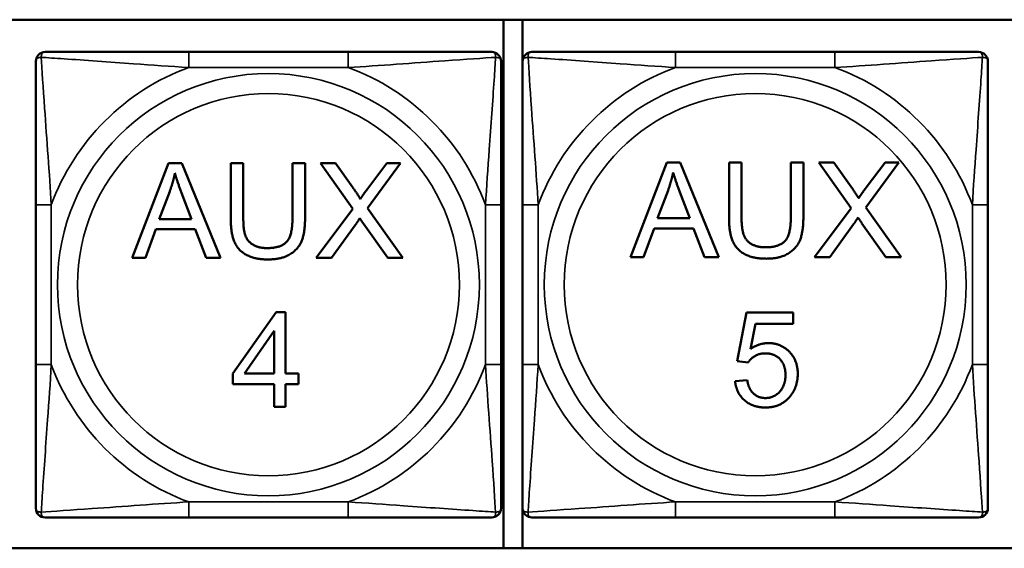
# Model space of a CAD drawing. Header units: inches. Extents: x -32 to 29.2, y -14.4 to 22.6.
# Tile 136 of 256: x -17.039 to -15.79, y -0.123 to 0.548. Entities that reach past the tile are written whole.
import ezdxf

# ---------------------------------------------------------------- set-up
doc = ezdxf.new("R2010")
doc.units = ezdxf.units.IN
doc.header["$MEASUREMENT"] = 0
doc.layers.add('Visible (ANSI)', color=7, linetype='Continuous', lineweight=50)
doc.layers.add('Visible Narrow (ANSI)', color=7, linetype='Continuous', lineweight=35)

msp = doc.modelspace()

# ---------------------------------------------------------------- linework, layer by layer
at = {"layer": 'Visible (ANSI)'}
for p, q in [((-18.9578, 0.5475), (-13.8724, 0.5475)), ((-16.4254, 0.5475), (-16.4254, -0.123)), ((-16.4011, -0.123), (-16.4011, 0.5475)), ((-16.6225, 0.5066), (-16.8248, 0.5066)), ((-16.0046, 0.5066), (-16.2069, 0.5066)), ((-16.8968, 0.2454), (-16.8507, 0.3654)), ((-16.8507, 0.3654), (-16.8335, 0.3654)), ((-16.8335, 0.3654), (-16.7845, 0.2454)), ((-16.7716, 0.2961), (-16.7716, 0.3654)), ((-16.7716, 0.3654), (-16.7556, 0.3654)), ((-16.7556, 0.3654), (-16.7556, 0.2962)), ((-16.6931, 0.2962), (-16.6931, 0.3654)), ((-16.6931, 0.3654), (-16.6772, 0.3654)), ((-16.6772, 0.3654), (-16.6772, 0.2961)), ((-16.6165, 0.3076), (-16.6574, 0.3654)), ((-16.6574, 0.3654), (-16.6386, 0.3654)), ((-16.6386, 0.3654), (-16.6166, 0.3347)), ((-16.5562, 0.3654), (-16.5978, 0.3084)), ((-16.5974, 0.3335), (-16.5734, 0.3654)), ((-16.5734, 0.3654), (-16.5562, 0.3654)), ((-16.2642, 0.2464), (-16.2181, 0.3664)), ((-16.2181, 0.3664), (-16.2009, 0.3664)), ((-16.2009, 0.3664), (-16.1519, 0.2464)), ((-16.139, 0.2971), (-16.139, 0.3664)), ((-16.139, 0.3664), (-16.1231, 0.3664)), ((-16.1231, 0.3664), (-16.1231, 0.2972)), ((-16.0605, 0.2972), (-16.0605, 0.3664)), ((-16.0605, 0.3664), (-16.0446, 0.3664)), ((-16.0446, 0.3664), (-16.0446, 0.2971)), ((-15.984, 0.3086), (-16.0249, 0.3664)), ((-16.0249, 0.3664), (-16.006, 0.3664)), ((-16.006, 0.3664), (-15.9841, 0.3357)), ((-15.9236, 0.3664), (-15.9652, 0.3094)), ((-15.9649, 0.3345), (-15.9409, 0.3664)), ((-15.9409, 0.3664), (-15.9236, 0.3664)), ((-16.8622, 0.2946), (-16.8489, 0.3298)), ((-16.834, 0.3279), (-16.8214, 0.2946)), ((-16.2296, 0.2956), (-16.2164, 0.3309)), ((-16.2015, 0.3289), (-16.1889, 0.2956)), ((-17.019, 0.3125), (-17.019, 0.1102)), ((-16.4284, 0.1102), (-16.4284, 0.3125)), ((-16.401, 0.3125), (-16.401, 0.1102)), ((-15.8104, 0.1102), (-15.8104, 0.3125)), ((-16.6629, 0.2454), (-16.6165, 0.3076)), ((-16.5978, 0.3084), (-16.5529, 0.2454)), ((-16.0303, 0.2464), (-15.984, 0.3086)), ((-15.9652, 0.3094), (-15.9203, 0.2464)), ((-16.8214, 0.2946), (-16.8622, 0.2946)), ((-16.5723, 0.2454), (-16.6027, 0.2882)), ((-16.1889, 0.2956), (-16.2296, 0.2956)), ((-15.9809, 0.288), (-16.0112, 0.2464)), ((-15.9398, 0.2464), (-15.9702, 0.2892)), ((-16.8668, 0.2817), (-16.8799, 0.2454)), ((-16.8165, 0.2817), (-16.8668, 0.2817)), ((-16.8026, 0.2454), (-16.8165, 0.2817)), ((-16.6134, 0.287), (-16.6438, 0.2454)), ((-16.2342, 0.2827), (-16.2474, 0.2464)), ((-16.1839, 0.2827), (-16.2342, 0.2827)), ((-16.17, 0.2464), (-16.1839, 0.2827)), ((-16.8799, 0.2454), (-16.8968, 0.2454)), ((-16.7845, 0.2454), (-16.8026, 0.2454)), ((-16.6438, 0.2454), (-16.6629, 0.2454)), ((-16.5529, 0.2454), (-16.5723, 0.2454)), ((-16.2474, 0.2464), (-16.2642, 0.2464)), ((-16.1519, 0.2464), (-16.17, 0.2464)), ((-16.0112, 0.2464), (-16.0303, 0.2464)), ((-15.9203, 0.2464), (-15.9398, 0.2464)), ((-16.7687, 0.0988), (-16.714, 0.1766)), ((-16.714, 0.1766), (-16.7019, 0.1766)), ((-16.7019, 0.1766), (-16.7019, 0.0988)), ((-16.1286, 0.1144), (-16.117, 0.176)), ((-16.117, 0.176), (-16.0574, 0.176)), ((-16.0574, 0.176), (-16.0574, 0.1619)), ((-16.7542, 0.0988), (-16.7166, 0.153)), ((-16.7166, 0.153), (-16.7166, 0.0988)), ((-16.1052, 0.1619), (-16.1117, 0.1298)), ((-16.0574, 0.1619), (-16.1052, 0.1619)), ((-16.1148, 0.1126), (-16.1286, 0.1144)), ((-16.7687, 0.0853), (-16.7687, 0.0988)), ((-16.7166, 0.0988), (-16.7542, 0.0988)), ((-16.7019, 0.0988), (-16.6857, 0.0988)), ((-16.6857, 0.0988), (-16.6857, 0.0853)), ((-16.1313, 0.089), (-16.1158, 0.0903)), ((-16.7166, 0.0853), (-16.7687, 0.0853)), ((-16.7166, 0.0566), (-16.7166, 0.0853)), ((-16.6857, 0.0853), (-16.7019, 0.0853)), ((-16.7019, 0.0853), (-16.7019, 0.0566)), ((-16.7019, 0.0566), (-16.7166, 0.0566)), ((-16.8248, -0.0839), (-16.6225, -0.0839)), ((-16.2069, -0.0839), (-16.0046, -0.0839)), ((-13.8724, -0.123), (-18.9578, -0.123))]:
    msp.add_line(p, q, dxfattribs=at)
for centre, start, end in [((-17.0071, 0.4948), 90, 180), ((-16.4402, 0.4948), 0, 90), ((-16.3892, 0.4948), 90, 180), ((-15.8222, 0.4948), 0, 90), ((-17.0071, -0.0721), 180, 270), ((-16.4402, -0.0721), 270, 0), ((-16.3892, -0.0721), 180, 270), ((-15.8222, -0.0721), 270, 0)]:
    msp.add_arc(centre, 0.0118, start, end, dxfattribs=at)
for points, knots in [([(-16.8248, 0.5066), (-16.8485, 0.5066), (-16.8725, 0.5066), (-16.8958, 0.5066), (-16.9265, 0.5066), (-16.9574, 0.5066), (-16.9806, 0.5066), (-16.9927, 0.5066), (-17.0023, 0.5066), (-17.0071, 0.5066)], [0.2569537, 0.2569537, 0.2569537, 0.2569537, 0.4371919, 0.4371919, 0.4371919, 0.6739428, 0.6739428, 0.6739428, 0.7963818, 0.7963818, 0.7963818, 0.7963818]), ([(-16.4402, 0.5066), (-16.4459, 0.5066), (-16.4584, 0.5066), (-16.4737, 0.5066), (-16.4971, 0.5066), (-16.5262, 0.5066), (-16.5553, 0.5066), (-16.5775, 0.5066), (-16.6001, 0.5066), (-16.6225, 0.5066)], [-0.7968224, -0.7968224, -0.7968224, -0.7968224, -0.6514613, -0.6514613, -0.6514613, -0.427691, -0.427691, -0.427691, -0.2569517, -0.2569517, -0.2569517, -0.2569517]), ([(-16.2069, 0.5066), (-16.2305, 0.5066), (-16.2545, 0.5066), (-16.2779, 0.5066), (-16.3086, 0.5066), (-16.3394, 0.5066), (-16.3627, 0.5066), (-16.3747, 0.5066), (-16.3843, 0.5066), (-16.3892, 0.5066)], [0.2569537, 0.2569537, 0.2569537, 0.2569537, 0.4371919, 0.4371919, 0.4371919, 0.6739428, 0.6739428, 0.6739428, 0.7963818, 0.7963818, 0.7963818, 0.7963818]), ([(-15.8222, 0.5066), (-15.828, 0.5066), (-15.8405, 0.5066), (-15.8557, 0.5066), (-15.8791, 0.5066), (-15.9082, 0.5066), (-15.9373, 0.5066), (-15.9595, 0.5066), (-15.9821, 0.5066), (-16.0046, 0.5066)], [-0.7968224, -0.7968224, -0.7968224, -0.7968224, -0.6514613, -0.6514613, -0.6514613, -0.427691, -0.427691, -0.427691, -0.2569517, -0.2569517, -0.2569517, -0.2569517]), ([(-17.019, 0.4948), (-17.019, 0.4891), (-17.019, 0.4766), (-17.019, 0.4614), (-17.019, 0.438), (-17.019, 0.4088), (-17.019, 0.3798), (-17.019, 0.3576), (-17.019, 0.3349), (-17.019, 0.3125)], [-0.7968224, -0.7968224, -0.7968224, -0.7968224, -0.6514613, -0.6514613, -0.6514613, -0.427691, -0.427691, -0.427691, -0.2569517, -0.2569517, -0.2569517, -0.2569517]), ([(-16.4284, 0.3125), (-16.4284, 0.3362), (-16.4284, 0.3602), (-16.4284, 0.3835), (-16.4284, 0.4142), (-16.4284, 0.4451), (-16.4284, 0.4683), (-16.4284, 0.4803), (-16.4284, 0.49), (-16.4284, 0.4948)], [0.2569537, 0.2569537, 0.2569537, 0.2569537, 0.4371919, 0.4371919, 0.4371919, 0.6739428, 0.6739428, 0.6739428, 0.7963818, 0.7963818, 0.7963818, 0.7963818]), ([(-16.401, 0.4948), (-16.401, 0.4891), (-16.401, 0.4766), (-16.401, 0.4614), (-16.401, 0.438), (-16.401, 0.4088), (-16.401, 0.3798), (-16.401, 0.3576), (-16.401, 0.3349), (-16.401, 0.3125)], [-0.7968224, -0.7968224, -0.7968224, -0.7968224, -0.6514613, -0.6514613, -0.6514613, -0.427691, -0.427691, -0.427691, -0.2569517, -0.2569517, -0.2569517, -0.2569517]), ([(-15.8104, 0.3125), (-15.8104, 0.3362), (-15.8104, 0.3602), (-15.8104, 0.3835), (-15.8104, 0.4142), (-15.8104, 0.4451), (-15.8104, 0.4683), (-15.8104, 0.4803), (-15.8104, 0.49), (-15.8104, 0.4948)], [0.2569537, 0.2569537, 0.2569537, 0.2569537, 0.4371919, 0.4371919, 0.4371919, 0.6739428, 0.6739428, 0.6739428, 0.7963818, 0.7963818, 0.7963818, 0.7963818]), ([(-17.019, 0.1102), (-17.019, 0.0865), (-17.019, 0.0626), (-17.019, 0.0392), (-17.019, 0.0085), (-17.019, -0.0224), (-17.019, -0.0456), (-17.019, -0.0576), (-17.019, -0.0673), (-17.019, -0.0721)], [0.2569537, 0.2569537, 0.2569537, 0.2569537, 0.4371919, 0.4371919, 0.4371919, 0.6739428, 0.6739428, 0.6739428, 0.7963818, 0.7963818, 0.7963818, 0.7963818]), ([(-16.4284, -0.0721), (-16.4284, -0.0664), (-16.4284, -0.0539), (-16.4284, -0.0387), (-16.4284, -0.0152), (-16.4284, 0.0139), (-16.4284, 0.043), (-16.4284, 0.0651), (-16.4284, 0.0878), (-16.4284, 0.1102)], [-0.7968224, -0.7968224, -0.7968224, -0.7968224, -0.6514613, -0.6514613, -0.6514613, -0.427691, -0.427691, -0.427691, -0.2569517, -0.2569517, -0.2569517, -0.2569517]), ([(-16.401, 0.1102), (-16.401, 0.0865), (-16.401, 0.0626), (-16.401, 0.0392), (-16.401, 0.0085), (-16.401, -0.0224), (-16.401, -0.0456), (-16.401, -0.0576), (-16.401, -0.0673), (-16.401, -0.0721)], [0.2569537, 0.2569537, 0.2569537, 0.2569537, 0.4371919, 0.4371919, 0.4371919, 0.6739428, 0.6739428, 0.6739428, 0.7963818, 0.7963818, 0.7963818, 0.7963818]), ([(-15.8104, -0.0721), (-15.8104, -0.0664), (-15.8104, -0.0539), (-15.8104, -0.0387), (-15.8104, -0.0152), (-15.8104, 0.0139), (-15.8104, 0.043), (-15.8104, 0.0651), (-15.8104, 0.0878), (-15.8104, 0.1102)], [-0.7968224, -0.7968224, -0.7968224, -0.7968224, -0.6514613, -0.6514613, -0.6514613, -0.427691, -0.427691, -0.427691, -0.2569517, -0.2569517, -0.2569517, -0.2569517]), ([(-17.0071, -0.0839), (-17.0014, -0.0839), (-16.9889, -0.0839), (-16.9737, -0.0839), (-16.9503, -0.0839), (-16.9211, -0.0839), (-16.8921, -0.0839), (-16.8699, -0.0839), (-16.8472, -0.0839), (-16.8248, -0.0839)], [-0.7968224, -0.7968224, -0.7968224, -0.7968224, -0.6514613, -0.6514613, -0.6514613, -0.427691, -0.427691, -0.427691, -0.2569517, -0.2569517, -0.2569517, -0.2569517]), ([(-16.6225, -0.0839), (-16.5989, -0.0839), (-16.5749, -0.0839), (-16.5515, -0.0839), (-16.5208, -0.0839), (-16.49, -0.0839), (-16.4667, -0.0839), (-16.4547, -0.0839), (-16.4451, -0.0839), (-16.4402, -0.0839)], [0.2569537, 0.2569537, 0.2569537, 0.2569537, 0.4371919, 0.4371919, 0.4371919, 0.6739428, 0.6739428, 0.6739428, 0.7963818, 0.7963818, 0.7963818, 0.7963818]), ([(-16.3892, -0.0839), (-16.3834, -0.0839), (-16.3709, -0.0839), (-16.3557, -0.0839), (-16.3323, -0.0839), (-16.3032, -0.0839), (-16.2741, -0.0839), (-16.2519, -0.0839), (-16.2293, -0.0839), (-16.2069, -0.0839)], [-0.7968224, -0.7968224, -0.7968224, -0.7968224, -0.6514613, -0.6514613, -0.6514613, -0.427691, -0.427691, -0.427691, -0.2569517, -0.2569517, -0.2569517, -0.2569517]), ([(-16.0046, -0.0839), (-15.9809, -0.0839), (-15.9569, -0.0839), (-15.9335, -0.0839), (-15.9029, -0.0839), (-15.872, -0.0839), (-15.8487, -0.0839), (-15.8367, -0.0839), (-15.8271, -0.0839), (-15.8222, -0.0839)], [0.2569537, 0.2569537, 0.2569537, 0.2569537, 0.4371919, 0.4371919, 0.4371919, 0.6739428, 0.6739428, 0.6739428, 0.7963818, 0.7963818, 0.7963818, 0.7963818])]:
    msp.add_open_spline(points, degree=3, knots=knots, dxfattribs=at)
for points in [[(-16.8489, 0.3298), (-16.8448, 0.3413), (-16.8424, 0.3528)], [(-16.8424, 0.3528), (-16.8397, 0.3431), (-16.834, 0.3279)], [(-16.2164, 0.3309), (-16.2123, 0.3423), (-16.2099, 0.3538)], [(-16.2099, 0.3538), (-16.2071, 0.3441), (-16.2015, 0.3289)], [(-16.6166, 0.3347), (-16.6098, 0.3252), (-16.607, 0.32)], [(-16.607, 0.32), (-16.603, 0.3264), (-16.5974, 0.3335)], [(-15.9841, 0.3357), (-15.9772, 0.3262), (-15.9745, 0.321)], [(-15.9745, 0.321), (-15.9704, 0.3274), (-15.9649, 0.3345)], [(-16.7241, 0.2434), (-16.7409, 0.2434), (-16.7624, 0.255), (-16.7716, 0.2771), (-16.7716, 0.2961)], [(-16.7556, 0.2962), (-16.7556, 0.2806), (-16.7499, 0.2658), (-16.7357, 0.2578), (-16.7255, 0.2578)], [(-16.7255, 0.2578), (-16.708, 0.2578), (-16.6931, 0.2737), (-16.6931, 0.2962)], [(-16.6772, 0.2961), (-16.6772, 0.278), (-16.6853, 0.2568), (-16.7067, 0.2434), (-16.7241, 0.2434)], [(-16.6077, 0.2956), (-16.6117, 0.2895), (-16.6134, 0.287)], [(-16.6027, 0.2882), (-16.6053, 0.2919), (-16.6077, 0.2956)], [(-16.0915, 0.2444), (-16.1084, 0.2444), (-16.1299, 0.256), (-16.139, 0.2781), (-16.139, 0.2971)], [(-16.1231, 0.2972), (-16.1231, 0.2816), (-16.1173, 0.2668), (-16.1032, 0.2588), (-16.0929, 0.2588)], [(-16.0929, 0.2588), (-16.0754, 0.2588), (-16.0605, 0.2747), (-16.0605, 0.2972)], [(-16.0446, 0.2971), (-16.0446, 0.279), (-16.0528, 0.2578), (-16.0742, 0.2444), (-16.0915, 0.2444)], [(-15.9752, 0.2966), (-15.9791, 0.2905), (-15.9809, 0.288)], [(-15.9702, 0.2892), (-15.9727, 0.2929), (-15.9752, 0.2966)], [(-16.1117, 0.1298), (-16.1009, 0.1373), (-16.089, 0.1373)], [(-16.089, 0.1373), (-16.0733, 0.1373), (-16.0517, 0.1155), (-16.0517, 0.0984)], [(-16.093, 0.1243), (-16.1001, 0.1243), (-16.1115, 0.1178), (-16.1148, 0.1126)], [(-16.0673, 0.097), (-16.0673, 0.1096), (-16.0814, 0.1243), (-16.093, 0.1243)], [(-16.0927, 0.0556), (-16.1091, 0.0556), (-16.1298, 0.0739), (-16.1313, 0.089)], [(-16.1158, 0.0903), (-16.1141, 0.079), (-16.1016, 0.0676), (-16.0928, 0.0676)], [(-16.0928, 0.0676), (-16.082, 0.0676), (-16.0673, 0.0837), (-16.0673, 0.097)], [(-16.0517, 0.0984), (-16.0517, 0.082), (-16.0612, 0.0701)], [(-16.0612, 0.0701), (-16.0727, 0.0556), (-16.0927, 0.0556)]]:
    msp.add_open_spline(points, degree=2, dxfattribs=at)
at = {"layer": 'Visible Narrow (ANSI)'}
for p, q in [((-16.8248, 0.5066), (-16.8248, 0.4869)), ((-16.6225, 0.5066), (-16.6225, 0.4869)), ((-16.2069, 0.5066), (-16.2069, 0.4869)), ((-16.0046, 0.5066), (-16.0046, 0.4869)), ((-16.8248, 0.4869), (-16.6225, 0.4869)), ((-16.2069, 0.4869), (-16.0046, 0.4869)), ((-17.019, 0.3125), (-16.9993, 0.3125)), ((-16.9993, 0.1102), (-16.9993, 0.3125)), ((-16.4481, 0.3125), (-16.4481, 0.1102)), ((-16.4284, 0.3125), (-16.4481, 0.3125)), ((-16.401, 0.3125), (-16.3813, 0.3125)), ((-16.3813, 0.1102), (-16.3813, 0.3125)), ((-15.8301, 0.3125), (-15.8301, 0.1102)), ((-15.8104, 0.3125), (-15.8301, 0.3125)), ((-17.019, 0.1102), (-16.9993, 0.1102)), ((-16.4284, 0.1102), (-16.4481, 0.1102)), ((-16.401, 0.1102), (-16.3813, 0.1102)), ((-15.8104, 0.1102), (-15.8301, 0.1102)), ((-16.6225, -0.0642), (-16.8248, -0.0642)), ((-16.8248, -0.0839), (-16.8248, -0.0642)), ((-16.6225, -0.0839), (-16.6225, -0.0642)), ((-16.0046, -0.0642), (-16.2069, -0.0642)), ((-16.2069, -0.0839), (-16.2069, -0.0642)), ((-16.0046, -0.0839), (-16.0046, -0.0642))]:
    msp.add_line(p, q, dxfattribs=at)
for centre, radius in [((-16.7237, 0.2114), 0.2678), ((-16.1057, 0.2114), 0.2678), ((-16.7237, 0.2114), 0.2424), ((-16.1057, 0.2114), 0.2424)]:
    msp.add_circle(centre, radius, dxfattribs=at)
for centre, start, end in [((-16.7237, 0.2114), 110.1547, 159.8453), ((-16.7237, 0.2114), 20.1547, 69.8453), ((-16.1057, 0.2114), 110.1547, 159.8453), ((-16.1057, 0.2114), 20.1547, 69.8453), ((-16.7237, 0.2114), 200.1547, 249.8453), ((-16.7237, 0.2114), 290.1547, 339.8453), ((-16.1057, 0.2114), 200.1547, 249.8453), ((-16.1057, 0.2114), 290.1547, 339.8453)]:
    msp.add_arc(centre, 0.2936, start, end, dxfattribs=at)
for points, knots in [([(-17.0121, 0.4998), (-17.0121, 0.5006), (-17.0121, 0.5014), (-17.0118, 0.5028), (-17.0116, 0.5035), (-17.0112, 0.5044), (-17.011, 0.5047), (-17.0107, 0.5051), (-17.0106, 0.5053), (-17.0102, 0.5056), (-17.01, 0.5057), (-17.0095, 0.5061), (-17.0091, 0.5063), (-17.0082, 0.5066), (-17.0077, 0.5066), (-17.0071, 0.5066)], [-0.00023197, -0.00023197, -0.00023197, -0.00023197, 0.00913095, 0.00913095, 0.01983142, 0.01983142, 0.02651922, 0.02651922, 0.02986312, 0.02986312, 0.03521335, 0.03521335, 0.04377373, 0.04377373, 0.0532704, 0.0532704, 0.0532704, 0.0532704]), ([(-16.4402, 0.5066), (-16.4397, 0.5066), (-16.4392, 0.5066), (-16.4383, 0.5063), (-16.4379, 0.5061), (-16.4373, 0.5057), (-16.4371, 0.5056), (-16.4368, 0.5053), (-16.4367, 0.5051), (-16.4364, 0.5047), (-16.4362, 0.5044), (-16.4357, 0.5035), (-16.4355, 0.5028), (-16.4353, 0.5014), (-16.4352, 0.5006), (-16.4353, 0.4998)], [-0.0532704, -0.0532704, -0.0532704, -0.0532704, -0.04377373, -0.04377373, -0.03521335, -0.03521335, -0.02986312, -0.02986312, -0.02651922, -0.02651922, -0.01983142, -0.01983142, -0.00913095, -0.00913095, 0.00023197, 0.00023197, 0.00023197, 0.00023197]), ([(-16.3941, 0.4998), (-16.3941, 0.5006), (-16.3941, 0.5014), (-16.3939, 0.5028), (-16.3937, 0.5035), (-16.3932, 0.5044), (-16.393, 0.5047), (-16.3927, 0.5051), (-16.3926, 0.5053), (-16.3923, 0.5056), (-16.3921, 0.5057), (-16.3915, 0.5061), (-16.3911, 0.5063), (-16.3902, 0.5066), (-16.3897, 0.5066), (-16.3892, 0.5066)], [-0.00023197, -0.00023197, -0.00023197, -0.00023197, 0.00913095, 0.00913095, 0.01983142, 0.01983142, 0.02651922, 0.02651922, 0.02986312, 0.02986312, 0.03521335, 0.03521335, 0.04377373, 0.04377373, 0.0532704, 0.0532704, 0.0532704, 0.0532704]), ([(-15.8222, 0.5066), (-15.8217, 0.5066), (-15.8212, 0.5066), (-15.8203, 0.5063), (-15.8199, 0.5061), (-15.8194, 0.5057), (-15.8191, 0.5056), (-15.8188, 0.5053), (-15.8187, 0.5051), (-15.8184, 0.5047), (-15.8182, 0.5044), (-15.8178, 0.5035), (-15.8175, 0.5028), (-15.8173, 0.5014), (-15.8173, 0.5006), (-15.8173, 0.4998)], [-0.0532704, -0.0532704, -0.0532704, -0.0532704, -0.04377373, -0.04377373, -0.03521335, -0.03521335, -0.02986312, -0.02986312, -0.02651922, -0.02651922, -0.01983142, -0.01983142, -0.00913095, -0.00913095, 0.00023197, 0.00023197, 0.00023197, 0.00023197]), ([(-17.019, 0.4948), (-17.019, 0.4954), (-17.0189, 0.4959), (-17.0186, 0.4967), (-17.0185, 0.4971), (-17.0181, 0.4977), (-17.0179, 0.4979), (-17.0176, 0.4982), (-17.0175, 0.4983), (-17.017, 0.4987), (-17.0167, 0.4989), (-17.0158, 0.4993), (-17.0151, 0.4995), (-17.0137, 0.4997), (-17.0129, 0.4998), (-17.0121, 0.4998)], [-0.0532704, -0.0532704, -0.0532704, -0.0532704, -0.04377373, -0.04377373, -0.03521335, -0.03521335, -0.02986312, -0.02986312, -0.02651922, -0.02651922, -0.01983142, -0.01983142, -0.00913095, -0.00913095, 0.00023197, 0.00023197, 0.00023197, 0.00023197]), ([(-17.0121, 0.4998), (-17.0044, 0.4993), (-16.9944, 0.4986), (-16.9574, 0.4962), (-16.9257, 0.4939), (-16.8714, 0.49), (-16.8482, 0.4884), (-16.8248, 0.4869)], [-0.7478145, -0.7478145, -0.7478145, -0.7478145, -0.6493253, -0.6493253, -0.427691, -0.427691, -0.2569537, -0.2569537, -0.2569537, -0.2569537]), ([(-16.9993, 0.3125), (-17.0017, 0.353), (-17.005, 0.3953), (-17.0096, 0.461), (-17.0112, 0.4854), (-17.0121, 0.4998)], [0.2569517, 0.2569517, 0.2569517, 0.2569517, 0.5559983, 0.5559983, 0.7482818, 0.7482818, 0.7482818, 0.7482818]), ([(-16.6225, 0.4869), (-16.5821, 0.4893), (-16.5397, 0.4926), (-16.474, 0.4973), (-16.4496, 0.4989), (-16.4353, 0.4998)], [0.2569517, 0.2569517, 0.2569517, 0.2569517, 0.5559983, 0.5559983, 0.7482818, 0.7482818, 0.7482818, 0.7482818]), ([(-16.4353, 0.4998), (-16.4357, 0.4921), (-16.4364, 0.4821), (-16.4389, 0.4451), (-16.4412, 0.4134), (-16.445, 0.3591), (-16.4467, 0.3359), (-16.4481, 0.3125)], [-0.7478145, -0.7478145, -0.7478145, -0.7478145, -0.6493253, -0.6493253, -0.427691, -0.427691, -0.2569537, -0.2569537, -0.2569537, -0.2569537]), ([(-16.4353, 0.4998), (-16.4344, 0.4998), (-16.4337, 0.4997), (-16.4322, 0.4995), (-16.4315, 0.4993), (-16.4306, 0.4989), (-16.4303, 0.4987), (-16.4299, 0.4983), (-16.4298, 0.4982), (-16.4295, 0.4979), (-16.4293, 0.4977), (-16.4289, 0.4971), (-16.4287, 0.4967), (-16.4285, 0.4959), (-16.4284, 0.4954), (-16.4284, 0.4948)], [-0.00023197, -0.00023197, -0.00023197, -0.00023197, 0.00913095, 0.00913095, 0.01983142, 0.01983142, 0.02651922, 0.02651922, 0.02986312, 0.02986312, 0.03521335, 0.03521335, 0.04377373, 0.04377373, 0.0532704, 0.0532704, 0.0532704, 0.0532704]), ([(-16.401, 0.4948), (-16.401, 0.4954), (-16.4009, 0.4959), (-16.4007, 0.4967), (-16.4005, 0.4971), (-16.4001, 0.4977), (-16.3999, 0.4979), (-16.3996, 0.4982), (-16.3995, 0.4983), (-16.3991, 0.4987), (-16.3988, 0.4989), (-16.3978, 0.4993), (-16.3972, 0.4995), (-16.3957, 0.4997), (-16.395, 0.4998), (-16.3941, 0.4998)], [-0.0532704, -0.0532704, -0.0532704, -0.0532704, -0.04377373, -0.04377373, -0.03521335, -0.03521335, -0.02986312, -0.02986312, -0.02651922, -0.02651922, -0.01983142, -0.01983142, -0.00913095, -0.00913095, 0.00023197, 0.00023197, 0.00023197, 0.00023197]), ([(-16.3941, 0.4998), (-16.3865, 0.4993), (-16.3765, 0.4986), (-16.3394, 0.4962), (-16.3077, 0.4939), (-16.2535, 0.49), (-16.2302, 0.4884), (-16.2069, 0.4869)], [-0.7478145, -0.7478145, -0.7478145, -0.7478145, -0.6493253, -0.6493253, -0.427691, -0.427691, -0.2569537, -0.2569537, -0.2569537, -0.2569537]), ([(-16.3813, 0.3125), (-16.3837, 0.353), (-16.387, 0.3953), (-16.3916, 0.461), (-16.3932, 0.4854), (-16.3941, 0.4998)], [0.2569517, 0.2569517, 0.2569517, 0.2569517, 0.5559983, 0.5559983, 0.7482818, 0.7482818, 0.7482818, 0.7482818]), ([(-16.0046, 0.4869), (-15.9641, 0.4893), (-15.9217, 0.4926), (-15.8561, 0.4973), (-15.8316, 0.4989), (-15.8173, 0.4998)], [0.2569517, 0.2569517, 0.2569517, 0.2569517, 0.5559983, 0.5559983, 0.7482818, 0.7482818, 0.7482818, 0.7482818]), ([(-15.8173, 0.4998), (-15.8178, 0.4921), (-15.8184, 0.4821), (-15.8209, 0.4451), (-15.8232, 0.4134), (-15.8271, 0.3591), (-15.8287, 0.3359), (-15.8301, 0.3125)], [-0.7478145, -0.7478145, -0.7478145, -0.7478145, -0.6493253, -0.6493253, -0.427691, -0.427691, -0.2569537, -0.2569537, -0.2569537, -0.2569537]), ([(-15.8173, 0.4998), (-15.8164, 0.4998), (-15.8157, 0.4997), (-15.8142, 0.4995), (-15.8136, 0.4993), (-15.8127, 0.4989), (-15.8123, 0.4987), (-15.8119, 0.4983), (-15.8118, 0.4982), (-15.8115, 0.4979), (-15.8113, 0.4977), (-15.8109, 0.4971), (-15.8108, 0.4967), (-15.8105, 0.4959), (-15.8104, 0.4954), (-15.8104, 0.4948)], [-0.00023197, -0.00023197, -0.00023197, -0.00023197, 0.00913095, 0.00913095, 0.01983142, 0.01983142, 0.02651922, 0.02651922, 0.02986312, 0.02986312, 0.03521335, 0.03521335, 0.04377373, 0.04377373, 0.0532704, 0.0532704, 0.0532704, 0.0532704]), ([(-17.0121, -0.0771), (-17.0116, -0.0694), (-17.011, -0.0594), (-17.0085, -0.0224), (-17.0062, 0.0094), (-17.0023, 0.0636), (-17.0007, 0.0868), (-16.9993, 0.1102)], [-0.7478145, -0.7478145, -0.7478145, -0.7478145, -0.6493253, -0.6493253, -0.427691, -0.427691, -0.2569537, -0.2569537, -0.2569537, -0.2569537]), ([(-16.4481, 0.1102), (-16.4457, 0.0697), (-16.4424, 0.0274), (-16.4378, -0.0383), (-16.4362, -0.0627), (-16.4353, -0.0771)], [0.2569517, 0.2569517, 0.2569517, 0.2569517, 0.5559983, 0.5559983, 0.7482818, 0.7482818, 0.7482818, 0.7482818]), ([(-16.3941, -0.0771), (-16.3936, -0.0694), (-16.393, -0.0594), (-16.3905, -0.0224), (-16.3882, 0.0094), (-16.3843, 0.0636), (-16.3827, 0.0868), (-16.3813, 0.1102)], [-0.7478145, -0.7478145, -0.7478145, -0.7478145, -0.6493253, -0.6493253, -0.427691, -0.427691, -0.2569537, -0.2569537, -0.2569537, -0.2569537]), ([(-15.8301, 0.1102), (-15.8277, 0.0697), (-15.8244, 0.0274), (-15.8198, -0.0383), (-15.8182, -0.0627), (-15.8173, -0.0771)], [0.2569517, 0.2569517, 0.2569517, 0.2569517, 0.5559983, 0.5559983, 0.7482818, 0.7482818, 0.7482818, 0.7482818]), ([(-17.0121, -0.0771), (-17.0129, -0.0771), (-17.0137, -0.077), (-17.0151, -0.0768), (-17.0158, -0.0766), (-17.0167, -0.0762), (-17.017, -0.076), (-17.0175, -0.0756), (-17.0176, -0.0755), (-17.0179, -0.0752), (-17.0181, -0.075), (-17.0185, -0.0744), (-17.0186, -0.074), (-17.0189, -0.0731), (-17.019, -0.0726), (-17.019, -0.0721)], [-0.00023197, -0.00023197, -0.00023197, -0.00023197, 0.00913095, 0.00913095, 0.01983142, 0.01983142, 0.02651922, 0.02651922, 0.02986312, 0.02986312, 0.03521335, 0.03521335, 0.04377373, 0.04377373, 0.0532704, 0.0532704, 0.0532704, 0.0532704]), ([(-16.8248, -0.0642), (-16.8653, -0.0666), (-16.9077, -0.0699), (-16.9733, -0.0745), (-16.9977, -0.0761), (-17.0121, -0.0771)], [0.2569517, 0.2569517, 0.2569517, 0.2569517, 0.5559983, 0.5559983, 0.7482818, 0.7482818, 0.7482818, 0.7482818]), ([(-16.4353, -0.0771), (-16.4429, -0.0766), (-16.4529, -0.0759), (-16.49, -0.0735), (-16.5217, -0.0712), (-16.5759, -0.0673), (-16.5992, -0.0656), (-16.6225, -0.0642)], [-0.7478145, -0.7478145, -0.7478145, -0.7478145, -0.6493253, -0.6493253, -0.427691, -0.427691, -0.2569537, -0.2569537, -0.2569537, -0.2569537]), ([(-16.4284, -0.0721), (-16.4284, -0.0726), (-16.4285, -0.0731), (-16.4287, -0.074), (-16.4289, -0.0744), (-16.4293, -0.075), (-16.4295, -0.0752), (-16.4298, -0.0755), (-16.4299, -0.0756), (-16.4303, -0.076), (-16.4306, -0.0762), (-16.4315, -0.0766), (-16.4322, -0.0768), (-16.4337, -0.077), (-16.4344, -0.0771), (-16.4353, -0.0771)], [-0.0532704, -0.0532704, -0.0532704, -0.0532704, -0.04377373, -0.04377373, -0.03521335, -0.03521335, -0.02986312, -0.02986312, -0.02651922, -0.02651922, -0.01983142, -0.01983142, -0.00913095, -0.00913095, 0.00023197, 0.00023197, 0.00023197, 0.00023197]), ([(-16.3941, -0.0771), (-16.395, -0.0771), (-16.3957, -0.077), (-16.3972, -0.0768), (-16.3978, -0.0766), (-16.3988, -0.0762), (-16.3991, -0.076), (-16.3995, -0.0756), (-16.3996, -0.0755), (-16.3999, -0.0752), (-16.4001, -0.075), (-16.4005, -0.0744), (-16.4007, -0.074), (-16.4009, -0.0731), (-16.401, -0.0726), (-16.401, -0.0721)], [-0.00023197, -0.00023197, -0.00023197, -0.00023197, 0.00913095, 0.00913095, 0.01983142, 0.01983142, 0.02651922, 0.02651922, 0.02986312, 0.02986312, 0.03521335, 0.03521335, 0.04377373, 0.04377373, 0.0532704, 0.0532704, 0.0532704, 0.0532704]), ([(-16.2069, -0.0642), (-16.2473, -0.0666), (-16.2897, -0.0699), (-16.3554, -0.0745), (-16.3798, -0.0761), (-16.3941, -0.0771)], [0.2569517, 0.2569517, 0.2569517, 0.2569517, 0.5559983, 0.5559983, 0.7482818, 0.7482818, 0.7482818, 0.7482818]), ([(-15.8173, -0.0771), (-15.8249, -0.0766), (-15.8349, -0.0759), (-15.872, -0.0735), (-15.9037, -0.0712), (-15.958, -0.0673), (-15.9812, -0.0656), (-16.0046, -0.0642)], [-0.7478145, -0.7478145, -0.7478145, -0.7478145, -0.6493253, -0.6493253, -0.427691, -0.427691, -0.2569537, -0.2569537, -0.2569537, -0.2569537]), ([(-15.8104, -0.0721), (-15.8104, -0.0726), (-15.8105, -0.0731), (-15.8108, -0.074), (-15.8109, -0.0744), (-15.8113, -0.075), (-15.8115, -0.0752), (-15.8118, -0.0755), (-15.8119, -0.0756), (-15.8123, -0.076), (-15.8127, -0.0762), (-15.8136, -0.0766), (-15.8142, -0.0768), (-15.8157, -0.077), (-15.8164, -0.0771), (-15.8173, -0.0771)], [-0.0532704, -0.0532704, -0.0532704, -0.0532704, -0.04377373, -0.04377373, -0.03521335, -0.03521335, -0.02986312, -0.02986312, -0.02651922, -0.02651922, -0.01983142, -0.01983142, -0.00913095, -0.00913095, 0.00023197, 0.00023197, 0.00023197, 0.00023197]), ([(-17.0071, -0.0839), (-17.0077, -0.0839), (-17.0082, -0.0839), (-17.0091, -0.0836), (-17.0095, -0.0834), (-17.01, -0.083), (-17.0102, -0.0829), (-17.0106, -0.0826), (-17.0107, -0.0824), (-17.011, -0.082), (-17.0112, -0.0817), (-17.0116, -0.0808), (-17.0118, -0.0801), (-17.0121, -0.0787), (-17.0121, -0.0779), (-17.0121, -0.0771)], [-0.0532704, -0.0532704, -0.0532704, -0.0532704, -0.04377373, -0.04377373, -0.03521335, -0.03521335, -0.02986312, -0.02986312, -0.02651922, -0.02651922, -0.01983142, -0.01983142, -0.00913095, -0.00913095, 0.00023197, 0.00023197, 0.00023197, 0.00023197]), ([(-16.4353, -0.0771), (-16.4352, -0.0779), (-16.4353, -0.0787), (-16.4355, -0.0801), (-16.4357, -0.0808), (-16.4362, -0.0817), (-16.4364, -0.082), (-16.4367, -0.0824), (-16.4368, -0.0826), (-16.4371, -0.0829), (-16.4373, -0.083), (-16.4379, -0.0834), (-16.4383, -0.0836), (-16.4392, -0.0839), (-16.4397, -0.0839), (-16.4402, -0.0839)], [-0.00023197, -0.00023197, -0.00023197, -0.00023197, 0.00913095, 0.00913095, 0.01983142, 0.01983142, 0.02651922, 0.02651922, 0.02986312, 0.02986312, 0.03521335, 0.03521335, 0.04377373, 0.04377373, 0.0532704, 0.0532704, 0.0532704, 0.0532704]), ([(-16.3892, -0.0839), (-16.3897, -0.0839), (-16.3902, -0.0839), (-16.3911, -0.0836), (-16.3915, -0.0834), (-16.3921, -0.083), (-16.3923, -0.0829), (-16.3926, -0.0826), (-16.3927, -0.0824), (-16.393, -0.082), (-16.3932, -0.0817), (-16.3937, -0.0808), (-16.3939, -0.0801), (-16.3941, -0.0787), (-16.3941, -0.0779), (-16.3941, -0.0771)], [-0.0532704, -0.0532704, -0.0532704, -0.0532704, -0.04377373, -0.04377373, -0.03521335, -0.03521335, -0.02986312, -0.02986312, -0.02651922, -0.02651922, -0.01983142, -0.01983142, -0.00913095, -0.00913095, 0.00023197, 0.00023197, 0.00023197, 0.00023197]), ([(-15.8173, -0.0771), (-15.8173, -0.0779), (-15.8173, -0.0787), (-15.8175, -0.0801), (-15.8178, -0.0808), (-15.8182, -0.0817), (-15.8184, -0.082), (-15.8187, -0.0824), (-15.8188, -0.0826), (-15.8191, -0.0829), (-15.8194, -0.083), (-15.8199, -0.0834), (-15.8203, -0.0836), (-15.8212, -0.0839), (-15.8217, -0.0839), (-15.8222, -0.0839)], [-0.00023197, -0.00023197, -0.00023197, -0.00023197, 0.00913095, 0.00913095, 0.01983142, 0.01983142, 0.02651922, 0.02651922, 0.02986312, 0.02986312, 0.03521335, 0.03521335, 0.04377373, 0.04377373, 0.0532704, 0.0532704, 0.0532704, 0.0532704])]:
    msp.add_open_spline(points, degree=3, knots=knots, dxfattribs=at)

doc.saveas('drawing.dxf')
